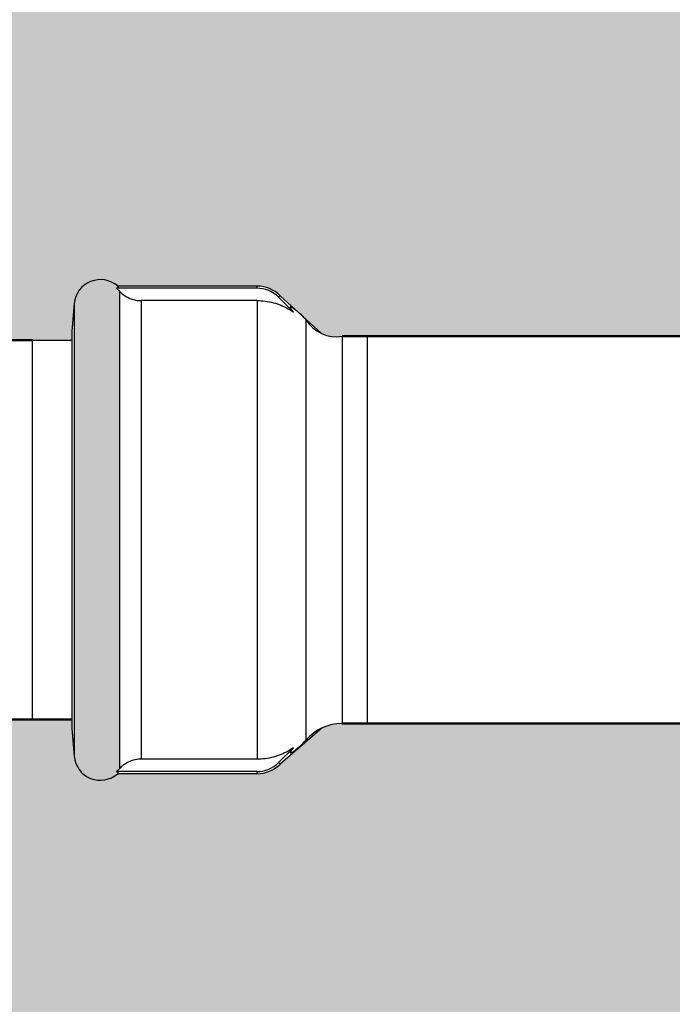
# Model space of a CAD drawing. Extents: x -118729 to -53705, y 33529 to 45095.
# Tile 56 of 83: x -60809 to -60730, y 35469 to 35589. Entities that reach past the tile are written whole.
import ezdxf

# ---------------------------------------------------------------- set-up
doc = ezdxf.new("R2010")
doc.units = 0
doc.header["$LTSCALE"] = 10
doc.header["$MEASUREMENT"] = 0
doc.linetypes.add('phl_thick', pattern=[0])
doc.layers.add('AM_0', color=7, linetype='CONTINUOUS', lineweight=50)
doc.layers.add('AM_8', color=1, linetype='CONTINUOUS', lineweight=25)
doc.layers.add('projection', color=7, linetype='CONTINUOUS')

msp = doc.modelspace()

# ---------------------------------------------------------------- hatches: boundary and pattern name
at = {"layer": 'AM_8'}
h = msp.add_hatch(dxfattribs=at)
h.set_pattern_fill('HEX', color=9, scale=1.600000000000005, angle=45, style=0)
h.set_pattern_definition([(45, (-46406.56915548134, 36684.14023366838), (-6.221703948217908, 6.221703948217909), [5.080000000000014, -10.16000000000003]), (165, (-46406.56915548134, 36684.14023366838), (-2.277301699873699, -8.499005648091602), [5.08, -10.16]), (104.9999999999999, (-46402.97705303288, 36687.73233611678), (-8.499005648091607, -2.277301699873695), [5.08, -10.16])])
edge = h.paths.add_edge_path(flags=16)
edge.add_line((-59825.65901947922, 35580.71476859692), (-59825.65901947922, 35580.56656859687))
edge.add_line((-59825.65901947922, 35580.56656859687), (-59824.23933547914, 35581.98625259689))
edge.add_line((-59824.23933547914, 35581.98625259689), (-59823.32782928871, 35581.07474846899))
edge.add_arc((-59774.45901947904, 35527.11476859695), 72.79999999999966, 92.8344637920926, 132.1655355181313, ccw=False)
edge.add_line((-59778.05901947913, 35599.82570312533), (-59778.05901947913, 35601.11476859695))
edge.add_line((-59778.05901947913, 35601.11476859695), (-59770.85901947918, 35601.11476859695))
edge.add_line((-59770.85901947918, 35601.11476859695), (-59770.85901947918, 35599.82570312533))
edge.add_arc((-59774.45901947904, 35527.11476859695), 72.79999999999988, 47.83446448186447, 87.1655362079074, ccw=False)
edge.add_line((-59725.59020966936, 35581.07474846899), (-59724.67870347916, 35581.98625259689))
edge.add_line((-59724.67870347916, 35581.98625259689), (-59719.58753547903, 35576.89508459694))
edge.add_line((-59719.58753547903, 35576.89508459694), (-59720.49903960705, 35575.98357840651))
edge.add_arc((-59774.45901947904, 35527.11476859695), 72.80000000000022, 2.8344637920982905, 42.16553551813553, ccw=False)
edge.add_line((-59701.74808495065, 35530.71476859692), (-59700.45901947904, 35530.71476859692))
edge.add_line((-59700.45901947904, 35530.71476859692), (-59700.45901947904, 35523.51476859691))
edge.add_line((-59700.45901947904, 35523.51476859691), (-59701.74808495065, 35523.51476859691))
edge.add_arc((-59774.45901947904, 35527.11476859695), 72.7999999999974, 317.8344644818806, 357.1655362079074, ccw=False)
edge.add_line((-59720.49903960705, 35478.24595878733), (-59719.58753547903, 35477.3344525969))
edge.add_line((-59719.58753547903, 35477.3344525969), (-59724.67870347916, 35472.24328459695))
edge.add_line((-59724.67870347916, 35472.24328459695), (-59725.59020966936, 35473.15478872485))
edge.add_arc((-59774.45901947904, 35527.11476859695), 72.79999999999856, 272.8344637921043, 312.1655355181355, ccw=False)
edge.add_line((-59770.85901947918, 35454.40383406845), (-59770.85901947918, 35453.11476859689))
edge.add_line((-59770.85901947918, 35453.11476859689), (-59778.05901947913, 35453.11476859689))
edge.add_line((-59778.05901947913, 35453.11476859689), (-59778.05901947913, 35454.40383406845))
edge.add_arc((-59774.45901947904, 35527.11476859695), 72.79999999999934, 227.8344644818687, 267.1655362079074, ccw=False)
edge.add_line((-59823.32782928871, 35473.15478872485), (-59824.23933547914, 35472.24328459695))
edge.add_line((-59824.23933547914, 35472.24328459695), (-59825.57318406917, 35473.57713318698))
edge.add_line((-59825.57318406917, 35473.57713318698), (-59825.65901947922, 35473.51476859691))
edge.add_line((-59825.65901947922, 35473.51476859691), (-59844.45901947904, 35473.51476859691))
edge.add_line((-59844.45901947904, 35473.51476859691), (-59844.45901947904, 35472.39476699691))
edge.add_line((-59844.45901947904, 35472.39476699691), (-59858.45901947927, 35472.39476699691))
edge.add_line((-59858.45901947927, 35472.39476699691), (-59858.45901947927, 35481.61712367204))
edge.add_line((-59858.45901947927, 35481.61712367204), (-59859.40622096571, 35481.58752219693))
edge.add_line((-59859.40622096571, 35481.58752219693), (-59860.30944656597, 35480.8561013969))
edge.add_line((-59860.30944656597, 35480.8561013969), (-59861.44370416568, 35480.82065579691))
edge.add_line((-59861.44370416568, 35480.82065579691), (-59861.44370416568, 35573.40888139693))
edge.add_line((-59861.44370416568, 35573.40888139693), (-59860.30944656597, 35573.37343579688))
edge.add_line((-59860.30944656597, 35573.37343579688), (-59859.40622096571, 35572.64201499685))
edge.add_line((-59859.40622096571, 35572.64201499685), (-59858.45901947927, 35572.61241352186))
edge.add_line((-59858.45901947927, 35572.61241352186), (-59858.45901947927, 35581.83477019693))
edge.add_line((-59858.45901947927, 35581.83477019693), (-59844.45901947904, 35581.83477019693))
edge.add_line((-59844.45901947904, 35581.83477019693), (-59844.45901947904, 35580.71476859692))
edge.add_line((-59844.45901947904, 35580.71476859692), (-59825.65901947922, 35580.71476859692))
edge = h.paths.add_edge_path(flags=16)
edge.add_line((-60455.40638900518, 35462.44064142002), (-60431.64092047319, 35462.44064142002))
edge.add_line((-60431.64092047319, 35462.44064142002), (-60425.6995533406, 35462.44064142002))
edge.add_line((-60425.6995533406, 35462.44064142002), (-60395.99271767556, 35462.44064142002))
edge.add_line((-60395.99271767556, 35462.44064142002), (-60390.05135054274, 35462.44064142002))
edge.add_line((-60390.05135054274, 35462.44064142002), (-60350.04062979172, 35462.44064142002))
edge.add_arc((-60338.15760940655, 35421.22233482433), 42.89702754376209, -103.58519168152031, 106.0819924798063, ccw=False)
edge.add_line((-60348.23373073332, 35379.52549140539), (-61022.16533288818, 35379.52549140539))
edge.add_line((-61022.16533288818, 35379.52549140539), (-61022.16533288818, 35375.35306732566))
edge.add_line((-61022.16533288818, 35375.35306732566), (-61031.56373336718, 35375.35306732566))
edge.add_line((-61031.56373336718, 35375.35306732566), (-61031.56373336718, 35466.61306549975))
edge.add_line((-61031.56373336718, 35466.61306549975), (-61022.16533288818, 35466.61306549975))
edge.add_line((-61022.16533288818, 35466.61306549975), (-61022.16533288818, 35462.44064142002))
edge.add_line((-61022.16533288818, 35462.44064142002), (-61001.88206312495, 35462.44064142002))
edge.add_line((-61001.88206312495, 35462.44064142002), (-60966.36396244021, 35462.44064142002))
edge.add_line((-60966.36396244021, 35462.44064142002), (-60930.71575964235, 35462.44064142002))
edge.add_line((-60930.71575964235, 35462.44064142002), (-60924.77439250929, 35462.44064142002))
edge.add_line((-60924.77439250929, 35462.44064142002), (-60895.06755684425, 35462.44064142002))
edge.add_line((-60895.06755684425, 35462.44064142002), (-60889.12618971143, 35462.44064142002))
edge.add_line((-60889.12618971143, 35462.44064142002), (-60823.77115124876, 35462.44064142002))
edge.add_line((-60823.77115124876, 35462.44064142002), (-60817.82978411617, 35462.44064142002))
edge.add_line((-60817.82978411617, 35462.44064142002), (-60788.12294845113, 35462.44064142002))
edge.add_line((-60788.12294845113, 35462.44064142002), (-60782.18158131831, 35462.44064142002))
edge.add_line((-60782.18158131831, 35462.44064142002), (-60740.59201138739, 35462.44064142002))
edge.add_line((-60740.59201138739, 35462.44064142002), (-60710.88517572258, 35462.44064142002))
edge.add_line((-60710.88517572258, 35462.44064142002), (-60645.53013726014, 35462.44064142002))
edge.add_line((-60645.53013726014, 35462.44064142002), (-60639.58877012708, 35462.44064142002))
edge.add_line((-60639.58877012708, 35462.44064142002), (-60574.23373166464, 35462.44064142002))
edge.add_line((-60574.23373166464, 35462.44064142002), (-60568.29236453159, 35462.44064142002))
edge.add_line((-60568.29236453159, 35462.44064142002), (-60538.58552886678, 35462.44064142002))
edge.add_line((-60538.58552886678, 35462.44064142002), (-60532.64416173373, 35462.44064142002))
edge.add_line((-60532.64416173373, 35462.44064142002), (-60467.28912327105, 35462.44064142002))
edge.add_line((-60467.28912327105, 35462.44064142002), (-60461.34775613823, 35462.44064142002))
edge.add_line((-60461.34775613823, 35462.44064142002), (-60458.48897031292, 35462.44064142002))
edge.add_line((-60458.48897031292, 35462.44064142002), (-60455.40638900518, 35462.44064142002))
edge = h.paths.add_edge_path(flags=16)
edge.add_line((-60640.50384603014, 35580.71476859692), (-60640.50384603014, 35580.61916299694))
edge.add_line((-60640.50384603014, 35580.61916299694), (-60632.5118476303, 35580.61916299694))
edge.add_line((-60632.5118476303, 35580.61916299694), (-60632.04246283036, 35580.14893019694))
edge.add_line((-60632.04246283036, 35580.14893019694), (-60631.57725323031, 35579.68286539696))
edge.add_line((-60631.57725323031, 35579.68286539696), (-60631.11615643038, 35579.22090859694))
edge.add_line((-60631.11615643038, 35579.22090859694), (-60630.65911963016, 35578.76300459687))
edge.add_line((-60630.65911963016, 35578.76300459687), (-60630.2060916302, 35578.30909819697))
edge.add_line((-60630.2060916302, 35578.30909819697), (-60629.75701963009, 35577.85914139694))
edge.add_line((-60629.75701963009, 35577.85914139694), (-60629.31184763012, 35577.41307819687))
edge.add_line((-60629.31184763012, 35577.41307819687), (-60582.22324923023, 35577.41307819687))
edge.add_line((-60582.22324923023, 35577.41307819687), (-60580.77630043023, 35576.3978157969))
edge.add_line((-60580.77630043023, 35576.3978157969), (-60579.3592964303, 35575.40348939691))
edge.add_line((-60579.3592964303, 35575.40348939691), (-60577.97132043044, 35574.42944779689))
edge.add_line((-60577.97132043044, 35574.42944779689), (-60576.61151803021, 35573.47508059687))
edge.add_line((-60576.61151803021, 35573.47508059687), (-60575.27902283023, 35572.53979019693))
edge.add_line((-60575.27902283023, 35572.53979019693), (-60573.97302923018, 35571.62300859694))
edge.add_line((-60573.97302923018, 35571.62300859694), (-60572.69275563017, 35570.72418939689))
edge.add_line((-60572.69275563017, 35570.72418939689), (-60572.5118476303, 35570.71476859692))
edge.add_line((-60572.5118476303, 35570.71476859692), (-60555.71184763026, 35568.96476859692))
edge.add_arc((-60555.71184763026, 35566.5647685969), 2.4, 0, 90, ccw=False)
edge.add_line((-60553.31184763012, 35566.5647685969), (-60553.31184763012, 35557.11476859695))
edge.add_line((-60553.31184763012, 35557.11476859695), (-60093.00622096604, 35557.11476859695))
edge.add_line((-60093.00622096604, 35557.11476859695), (-60093.00622096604, 35566.5647685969))
edge.add_arc((-60090.60622096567, 35566.5647685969), 2.4, 90, 180, ccw=False)
edge.add_line((-60090.60622096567, 35568.96476859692), (-60073.80622096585, 35570.71476859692))
edge.add_line((-60073.80622096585, 35570.71476859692), (-60073.62531296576, 35570.72418939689))
edge.add_line((-60073.62531296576, 35570.72418939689), (-60072.34503936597, 35571.62300859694))
edge.add_line((-60072.34503936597, 35571.62300859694), (-60071.03904576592, 35572.53979019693))
edge.add_line((-60071.03904576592, 35572.53979019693), (-60069.70655056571, 35573.47508059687))
edge.add_line((-60069.70655056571, 35573.47508059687), (-60068.34674816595, 35574.42944779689))
edge.add_line((-60068.34674816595, 35574.42944779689), (-60066.95877216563, 35575.40348939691))
edge.add_line((-60066.95877216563, 35575.40348939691), (-60065.54176816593, 35576.3978157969))
edge.add_line((-60065.54176816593, 35576.3978157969), (-60064.09481936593, 35577.41307819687))
edge.add_line((-60064.09481936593, 35577.41307819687), (-60017.00622096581, 35577.41307819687))
edge.add_line((-60017.00622096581, 35577.41307819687), (-60016.56104896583, 35577.85914139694))
edge.add_line((-60016.56104896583, 35577.85914139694), (-60016.11197696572, 35578.30909819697))
edge.add_line((-60016.11197696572, 35578.30909819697), (-60015.65894896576, 35578.76300459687))
edge.add_line((-60015.65894896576, 35578.76300459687), (-60015.20191216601, 35579.22090859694))
edge.add_line((-60015.20191216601, 35579.22090859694), (-60014.74081536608, 35579.68286539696))
edge.add_line((-60014.74081536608, 35579.68286539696), (-60014.2756057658, 35580.14893019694))
edge.add_line((-60014.2756057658, 35580.14893019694), (-60013.80622096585, 35580.61916299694))
edge.add_line((-60013.80622096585, 35580.61916299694), (-60005.81422256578, 35580.61916299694))
edge.add_line((-60005.81422256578, 35580.61916299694), (-60005.81422256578, 35580.71476859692))
edge.add_line((-60005.81422256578, 35580.71476859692), (-60005.80622096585, 35580.71476859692))
edge.add_line((-60005.80622096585, 35580.71476859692), (-60005.80622096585, 35575.11476859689))
edge.add_line((-60005.80622096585, 35575.11476859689), (-60002.6062209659, 35575.11476859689))
edge.add_line((-60002.6062209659, 35575.11476859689), (-60000.78416576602, 35568.31476859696))
edge.add_line((-60000.78416576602, 35568.31476859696), (-59953.80622096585, 35568.31476859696))
edge.add_arc((-59953.80622096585, 35527.11476859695), 41.20000000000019, 34.20364142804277, 90, ccw=False)
edge.add_line((-59919.7319731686, 35550.27476939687), (-59869.80622096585, 35550.27476939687))
edge.add_line((-59869.80622096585, 35550.27476939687), (-59869.80622096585, 35574.55476779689))
edge.add_line((-59869.80622096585, 35574.55476779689), (-59867.9020433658, 35581.66125259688))
edge.add_line((-59867.9020433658, 35581.66125259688), (-59862.6062209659, 35581.87476619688))
edge.add_line((-59862.6062209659, 35581.87476619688), (-59862.6062209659, 35569.39808139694))
edge.add_line((-59862.6062209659, 35569.39808139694), (-59862.6059017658, 35569.04881099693))
edge.add_line((-59862.6059017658, 35569.04881099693), (-59862.60529136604, 35568.70542699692))
edge.add_line((-59862.60529136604, 35568.70542699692), (-59862.60479296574, 35568.36942539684))
edge.add_line((-59862.60479296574, 35568.36942539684), (-59862.60479296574, 35568.03989659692))
edge.add_line((-59862.60479296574, 35568.03989659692), (-59862.60529136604, 35567.7039253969))
edge.add_line((-59862.60529136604, 35567.7039253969), (-59862.6059017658, 35567.3605813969))
edge.add_line((-59862.6059017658, 35567.3605813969), (-59862.6062209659, 35567.01132939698))
edge.add_line((-59862.6062209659, 35567.01132939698), (-59862.6062209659, 35529.36899739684))
edge.add_line((-59862.6062209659, 35529.36899739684), (-59862.60598416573, 35528.70971019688))
edge.add_line((-59862.60598416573, 35528.70971019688), (-59862.60549616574, 35528.06134299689))
edge.add_line((-59862.60549616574, 35528.06134299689), (-59862.60509056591, 35527.42641099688))
edge.add_line((-59862.60509056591, 35527.42641099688), (-59862.60509056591, 35526.80312619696))
edge.add_line((-59862.60509056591, 35526.80312619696), (-59862.60549616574, 35526.16819419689))
edge.add_line((-59862.60549616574, 35526.16819419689), (-59862.60598416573, 35525.51982699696))
edge.add_line((-59862.60598416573, 35525.51982699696), (-59862.6062209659, 35524.86053979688))
edge.add_line((-59862.6062209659, 35524.86053979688), (-59862.6062209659, 35472.35477099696))
edge.add_line((-59862.6062209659, 35472.35477099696), (-59867.9020433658, 35472.5682845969))
edge.add_line((-59867.9020433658, 35472.5682845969), (-59869.80622096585, 35479.67476939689))
edge.add_line((-59869.80622096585, 35479.67476939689), (-59869.80622096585, 35503.95476779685))
edge.add_line((-59869.80622096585, 35503.95476779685), (-59919.7319731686, 35503.95476779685))
edge.add_arc((-59953.80622096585, 35527.11476859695), 41.20000000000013, 270.00000000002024, 325.7963585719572, ccw=False)
edge.add_line((-59953.80622096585, 35485.91476859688), (-60000.78416576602, 35485.91476859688))
edge.add_line((-60000.78416576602, 35485.91476859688), (-60002.6062209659, 35479.11476859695))
edge.add_line((-60002.6062209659, 35479.11476859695), (-60005.80622096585, 35479.11476859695))
edge.add_line((-60005.80622096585, 35479.11476859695), (-60005.80622096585, 35473.51476859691))
edge.add_line((-60005.80622096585, 35473.51476859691), (-60005.81422256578, 35473.51476859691))
edge.add_line((-60005.81422256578, 35473.51476859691), (-60005.81422256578, 35473.6103741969))
edge.add_line((-60005.81422256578, 35473.6103741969), (-60013.80622096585, 35473.6103741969))
edge.add_line((-60013.80622096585, 35473.6103741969), (-60014.2756057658, 35474.0806069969))
edge.add_line((-60014.2756057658, 35474.0806069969), (-60014.74081536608, 35474.54667179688))
edge.add_line((-60014.74081536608, 35474.54667179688), (-60015.20191216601, 35475.0086285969))
edge.add_line((-60015.20191216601, 35475.0086285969), (-60015.65894896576, 35475.46653259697))
edge.add_line((-60015.65894896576, 35475.46653259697), (-60016.11197696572, 35475.92043899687))
edge.add_line((-60016.11197696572, 35475.92043899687), (-60016.56104896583, 35476.3703957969))
edge.add_line((-60016.56104896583, 35476.3703957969), (-60017.00622096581, 35476.81645899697))
edge.add_line((-60017.00622096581, 35476.81645899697), (-60064.09481936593, 35476.81645899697))
edge.add_line((-60064.09481936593, 35476.81645899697), (-60065.54176816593, 35477.83172139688))
edge.add_line((-60065.54176816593, 35477.83172139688), (-60066.95877216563, 35478.82604779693))
edge.add_line((-60066.95877216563, 35478.82604779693), (-60068.34674816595, 35479.80008939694))
edge.add_line((-60068.34674816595, 35479.80008939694), (-60069.70655056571, 35480.75445659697))
edge.add_line((-60069.70655056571, 35480.75445659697), (-60071.03904576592, 35481.68974699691))
edge.add_line((-60071.03904576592, 35481.68974699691), (-60072.34503936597, 35482.60652859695))
edge.add_line((-60072.34503936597, 35482.60652859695), (-60073.62531296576, 35483.50534779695))
edge.add_line((-60073.62531296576, 35483.50534779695), (-60073.80622096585, 35483.51476859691))
edge.add_line((-60073.80622096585, 35483.51476859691), (-60090.60622096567, 35485.26476859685))
edge.add_arc((-60090.60622096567, 35487.66476859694), 2.4, 180, 270, ccw=False)
edge.add_line((-60093.00622096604, 35487.66476859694), (-60093.00622096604, 35497.11476859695))
edge.add_line((-60093.00622096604, 35497.11476859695), (-60553.31184763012, 35497.11476859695))
edge.add_line((-60553.31184763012, 35497.11476859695), (-60553.31184763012, 35487.66476859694))
edge.add_arc((-60555.71184763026, 35487.66476859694), 2.4, 270, 360, ccw=False)
edge.add_line((-60555.71184763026, 35485.26476859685), (-60572.5118476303, 35483.51476859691))
edge.add_line((-60572.5118476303, 35483.51476859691), (-60572.69275563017, 35483.50534779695))
edge.add_line((-60572.69275563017, 35483.50534779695), (-60573.97302923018, 35482.60652859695))
edge.add_line((-60573.97302923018, 35482.60652859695), (-60575.27902283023, 35481.68974699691))
edge.add_line((-60575.27902283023, 35481.68974699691), (-60576.61151803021, 35480.75445659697))
edge.add_line((-60576.61151803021, 35480.75445659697), (-60577.97132043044, 35479.80008939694))
edge.add_line((-60577.97132043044, 35479.80008939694), (-60579.3592964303, 35478.82604779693))
edge.add_line((-60579.3592964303, 35478.82604779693), (-60580.77630043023, 35477.83172139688))
edge.add_line((-60580.77630043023, 35477.83172139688), (-60582.22324923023, 35476.81645899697))
edge.add_line((-60582.22324923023, 35476.81645899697), (-60629.31184763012, 35476.81645899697))
edge.add_line((-60629.31184763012, 35476.81645899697), (-60629.75701963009, 35476.3703957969))
edge.add_line((-60629.75701963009, 35476.3703957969), (-60630.2060916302, 35475.92043899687))
edge.add_line((-60630.2060916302, 35475.92043899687), (-60630.65911963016, 35475.46653259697))
edge.add_line((-60630.65911963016, 35475.46653259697), (-60631.11615643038, 35475.0086285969))
edge.add_line((-60631.11615643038, 35475.0086285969), (-60631.57725323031, 35474.54667179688))
edge.add_line((-60631.57725323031, 35474.54667179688), (-60632.04246283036, 35474.0806069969))
edge.add_line((-60632.04246283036, 35474.0806069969), (-60632.5118476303, 35473.6103741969))
edge.add_line((-60632.5118476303, 35473.6103741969), (-60640.50384603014, 35473.6103741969))
edge.add_line((-60640.50384603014, 35473.6103741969), (-60640.50384603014, 35473.51476859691))
edge.add_line((-60640.50384603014, 35473.51476859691), (-60640.51184763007, 35473.51476859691))
edge.add_line((-60640.51184763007, 35473.51476859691), (-60640.51184763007, 35479.11476859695))
edge.add_line((-60640.51184763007, 35479.11476859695), (-60643.71184763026, 35479.11476859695))
edge.add_line((-60643.71184763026, 35479.11476859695), (-60645.53390283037, 35485.91476859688))
edge.add_line((-60645.53390283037, 35485.91476859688), (-60692.5118476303, 35485.91476859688))
edge.add_arc((-60692.5118476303, 35527.11476859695), 41.19999999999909, 215.0146870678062, 270, ccw=False)
edge.add_line((-60726.25485314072, 35503.47476903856), (-60769.88919012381, 35503.47476859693))
edge.add_arc((-60769.88919012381, 35497.63476859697), 5.840000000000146, 90, 114.6519509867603)
edge.add_line((-60772.32508355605, 35502.94250099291), (-60777.46076212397, 35498.5263405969))
edge.add_line((-60777.46076212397, 35498.5263405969), (-60777.46076299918, 35498.52634147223))
edge.add_arc((-60780.28919012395, 35501.35476859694), 3.999999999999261, 269.9999656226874, 314.9999999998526, ccw=False)
edge.add_line((-60780.28919252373, 35497.35476859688), (-60780.28919252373, 35497.35476779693))
edge.add_line((-60780.28919252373, 35497.35476779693), (-60797.29142612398, 35497.35476779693))
edge.add_line((-60797.29142612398, 35497.35476779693), (-60797.2691245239, 35497.37789419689))
edge.add_line((-60797.2691245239, 35497.37789419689), (-60797.25458532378, 35497.40066619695))
edge.add_line((-60797.25458532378, 35497.40066619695), (-60797.2472493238, 35497.42296859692))
edge.add_line((-60797.2472493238, 35497.42296859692), (-60797.246541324, 35497.44478299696))
edge.add_line((-60797.246541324, 35497.44478299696), (-60797.25232772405, 35497.46696619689))
edge.add_line((-60797.25232772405, 35497.46696619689), (-60797.26518132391, 35497.48964619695))
edge.add_line((-60797.26518132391, 35497.48964619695), (-60797.28568932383, 35497.51270539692))
edge.add_line((-60797.28568932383, 35497.51270539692), (-60797.31449812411, 35497.53602139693))
edge.add_line((-60797.31449812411, 35497.53602139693), (-60797.35218052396, 35497.55947659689))
edge.add_line((-60797.35218052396, 35497.55947659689), (-60797.39938532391, 35497.58295099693))
edge.add_line((-60797.39938532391, 35497.58295099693), (-60797.45681972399, 35497.60632779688))
edge.add_line((-60797.45681972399, 35497.60632779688), (-60797.39584532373, 35497.65507659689))
edge.add_line((-60797.39584532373, 35497.65507659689), (-60797.33662932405, 35497.70482619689))
edge.add_line((-60797.33662932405, 35497.70482619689), (-60797.27931732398, 35497.75534459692))
edge.add_line((-60797.27931732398, 35497.75534459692), (-60797.22404372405, 35497.80641579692))
edge.add_line((-60797.22404372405, 35497.80641579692), (-60797.17093092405, 35497.85781019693))
edge.add_line((-60797.17093092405, 35497.85781019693), (-60797.11967332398, 35497.9097573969))
edge.add_line((-60797.11967332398, 35497.9097573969), (-60797.06875812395, 35497.9637797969))
edge.add_line((-60797.06875812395, 35497.9637797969), (-60797.06875812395, 35556.26575739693))
edge.add_line((-60797.06875812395, 35556.26575739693), (-60797.11967332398, 35556.31977979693))
edge.add_line((-60797.11967332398, 35556.31977979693), (-60797.17093092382, 35556.37172699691))
edge.add_line((-60797.17093092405, 35556.37172699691), (-60797.22404372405, 35556.42312139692))
edge.add_line((-60797.22404372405, 35556.42312139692), (-60797.27931732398, 35556.47419259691))
edge.add_line((-60797.27931732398, 35556.47419259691), (-60797.33662932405, 35556.52471099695))
edge.add_line((-60797.33662932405, 35556.52471099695), (-60797.39584532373, 35556.57446059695))
edge.add_line((-60797.39584532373, 35556.57446059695), (-60797.45681972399, 35556.6232093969))
edge.add_line((-60797.45681972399, 35556.6232093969), (-60797.37121172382, 35556.65999579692))
edge.add_line((-60797.37121172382, 35556.65999579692), (-60797.30984692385, 35556.69685819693))
edge.add_line((-60797.30984692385, 35556.69685819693), (-60797.27023492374, 35556.73333579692))
edge.add_line((-60797.27023492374, 35556.73333579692), (-60797.2499837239, 35556.76896459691))
edge.add_line((-60797.2499837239, 35556.76896459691), (-60797.24674852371, 35556.80342859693))
edge.add_line((-60797.24674852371, 35556.80342859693), (-60797.2599077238, 35556.83858139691))
edge.add_line((-60797.2599077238, 35556.83858139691), (-60797.29142612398, 35556.87476939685))
edge.add_line((-60797.29142612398, 35556.87476939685), (-60780.28919252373, 35556.87476939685))
edge.add_line((-60780.28919252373, 35556.87476939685), (-60780.28919252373, 35556.87476859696))
edge.add_arc((-60780.28919012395, 35552.87476859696), 3.99999999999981, 44.999999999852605, 90.0000343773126, ccw=False)
edge.add_line((-60777.46076299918, 35555.70319572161), (-60777.46076212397, 35555.70319659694))
edge.add_line((-60777.46076212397, 35555.70319659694), (-60775.44659743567, 35553.86236962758))
edge.add_arc((-60780.26107492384, 35547.67476859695), 7.840000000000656, 43.03502016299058, 52.1140621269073, ccw=False)
edge.add_line((-60774.53053107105, 35553.02513934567), (-60772.41481901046, 35551.0915041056))
edge.add_arc((-60770.60327266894, 35555.03880394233), 4.343141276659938, 245.3480457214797, 279.4633509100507)
edge.add_line((-60769.88918772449, 35550.75476859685), (-60726.25485283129, 35550.75476859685))
edge.add_arc((-60692.5118476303, 35527.11476859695), 41.19999999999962, 89.99999999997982, 144.9853121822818, ccw=False)
edge.add_line((-60692.5118476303, 35568.31476859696), (-60645.53390283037, 35568.31476859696))
edge.add_line((-60645.53390283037, 35568.31476859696), (-60643.71184763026, 35575.11476859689))
edge.add_line((-60643.71184763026, 35575.11476859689), (-60640.51184763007, 35575.11476859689))
edge.add_line((-60640.51184763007, 35575.11476859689), (-60640.51184763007, 35580.71476859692))
edge.add_line((-60640.51184763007, 35580.71476859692), (-60640.50384603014, 35580.71476859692))
edge = h.paths.add_edge_path()
edge.add_arc((-60753.08494265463, 35953.94102134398), 268.3364670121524, 201.7314666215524, 216.1050728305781)
edge.add_arc((-60925.72155674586, 35814.62507965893), 48.00000000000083, 203.0661873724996, 249.9330365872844)
edge.add_arc((-60942.05398108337, 35769.91476859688), 0.3999999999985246, 249.9330365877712, 270)
edge.add_line((-60942.05398108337, 35769.51476859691), (-60941.84997184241, 35769.51476859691))
edge.add_line((-60941.84997184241, 35769.51476859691), (-60941.71034195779, 35753.51476859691))
edge.add_line((-60941.71034195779, 35753.51476859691), (-60941.04997184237, 35753.51476859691))
edge.add_line((-60941.04997184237, 35753.51476859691), (-60941.04997184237, 35749.51476859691))
edge.add_line((-60941.04997184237, 35749.51476859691), (-60940.24997184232, 35748.71476859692))
edge.add_line((-60940.24997184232, 35748.71476859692), (-60937.1535408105, 35748.71476859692))
edge.add_line((-60937.1535408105, 35748.71476859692), (-60936.05089903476, 35622.36453595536))
edge.add_arc((-60934.45095995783, 35622.3784984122), 1.599999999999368, 180.4999999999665, 225.0000000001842)
edge.add_line((-60935.58233080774, 35621.2471275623), (-60932.31860099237, 35617.98339774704))
edge.add_arc((-60933.44997184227, 35616.85202689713), 1.600000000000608, -5.210836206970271e-10, 44.999999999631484, ccw=False)
edge.add_line((-60931.84997184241, 35616.85202689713), (-60931.84997184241, 35492.3147685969))
edge.add_arc((-60925.44997184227, 35492.3147685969), 6.400000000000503, 180, 270)
edge.add_line((-60925.44997184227, 35485.91476859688), (-60846.24997184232, 35485.91476859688))
edge.add_arc((-60846.24997184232, 35492.3147685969), 6.39999999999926, 270, 360)
edge.add_line((-60839.84997184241, 35492.3147685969), (-60839.84997184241, 35503.95476779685))
edge.add_line((-60839.84997184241, 35503.95476779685), (-60802.89264692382, 35503.95476779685))
edge.add_line((-60802.89264692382, 35503.95476779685), (-60802.89264692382, 35502.8683085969))
edge.add_line((-60802.89264692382, 35502.8683085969), (-60802.59584532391, 35499.47587099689))
edge.add_line((-60802.59584532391, 35499.47587099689), (-60802.59584532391, 35554.75366619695))
edge.add_line((-60802.59584532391, 35554.75366619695), (-60802.89264692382, 35551.36122859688))
edge.add_line((-60802.89264692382, 35551.36122859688), (-60802.89264692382, 35550.27476939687))
edge.add_line((-60802.89264692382, 35550.27476939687), (-60839.84997184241, 35550.27476939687))
edge.add_line((-60839.84997184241, 35550.27476939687), (-60839.84997184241, 35616.85202689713))
edge.add_arc((-60838.24997184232, 35616.85202689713), 1.600000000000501, 134.9999999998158, 180, ccw=False)
edge.add_line((-60839.38134269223, 35617.98339774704), (-60836.11761287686, 35621.2471275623))
edge.add_arc((-60837.24898372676, 35622.3784984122), 1.600000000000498, 315.0000000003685, 359.5000000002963)
edge.add_line((-60835.64904465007, 35622.36453595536), (-60834.54640287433, 35748.71476859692))
edge.add_line((-60834.54640287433, 35748.71476859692), (-60831.44997184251, 35748.71476859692))
edge.add_line((-60831.44997184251, 35748.71476859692), (-60830.64997184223, 35749.51476859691))
edge.add_line((-60830.64997184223, 35749.51476859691), (-60830.64997184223, 35753.51476859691))
edge.add_line((-60830.64997184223, 35753.51476859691), (-60829.9896017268, 35753.51476859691))
edge.add_line((-60829.9896017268, 35753.51476859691), (-60829.84997184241, 35769.51476859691))
edge.add_line((-60829.84997184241, 35769.51476859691), (-60829.64596260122, 35769.51476859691))
edge.add_arc((-60829.64596260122, 35769.91476859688), 0.4000000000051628, 270, 290.0669634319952)
edge.add_arc((-60845.97838693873, 35814.62507965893), 47.99999999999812, 290.0669634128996, 336.9338126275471)
edge.add_arc((-61018.61500103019, 35953.94102134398), 268.3364670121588, 323.8949271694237, 338.2685333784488)
edge.add_line((-60769.3493763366, 35854.58757210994), (-59609.64856172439, 35854.58757210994))
edge.add_line((-59609.64856172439, 35854.58757210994), (-59606.17789842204, 35834.98363005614))
edge.add_line((-59606.17789842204, 35834.98363005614), (-59600.19445970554, 35804.17620838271))
edge.add_line((-59600.19445970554, 35804.17620838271), (-59594.8218914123, 35777.91284600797))
edge.add_line((-59594.8218914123, 35777.91284600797), (-59590.12096078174, 35754.64049998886))
edge.add_line((-59590.12096078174, 35754.64049998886), (-59586.15243505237, 35732.80612738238))
edge.add_line((-59586.15243505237, 35732.80612738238), (-59582.9530943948, 35711.15148495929))
edge.add_line((-59582.9530943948, 35711.15148495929), (-59580.46377071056, 35689.59752834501))
edge.add_line((-59580.46377071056, 35689.59752834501), (-59578.60130883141, 35668.3600128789))
edge.add_line((-59578.60130883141, 35668.3600128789), (-59577.28255359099, 35647.65469390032))
edge.add_line((-59577.28255359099, 35647.65469390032), (-59576.42434982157, 35627.69732674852))
edge.add_line((-59576.42434982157, 35627.69732674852), (-59575.94354235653, 35608.70366676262))
edge.add_line((-59575.94354235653, 35608.70366676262), (-59575.75697602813, 35590.88946928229))
edge.add_line((-59575.75697602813, 35590.88946928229), (-59575.78149566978, 35574.47048964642))
edge.add_line((-59575.78149566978, 35574.47048964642), (-59575.95260273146, 35559.5982893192))
edge.add_line((-59575.95260273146, 35559.5982893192), (-59576.28042513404, 35546.16765426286))
edge.add_line((-59576.28042513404, 35546.16765426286), (-59576.79374741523, 35534.00917656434))
edge.add_line((-59576.79374741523, 35534.00917656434), (-59577.52135411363, 35522.95344831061))
edge.add_line((-59577.52135411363, 35522.95344831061), (-59578.49202976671, 35512.83106158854))
edge.add_line((-59578.49202976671, 35512.83106158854), (-59579.73455891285, 35503.47260848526))
edge.add_line((-59579.73455891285, 35503.47260848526), (-59581.27772609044, 35494.70868108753))
edge.add_line((-59581.27772609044, 35494.70868108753), (-59583.1503158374, 35486.36987148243))
edge.add_line((-59583.1503158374, 35486.36987148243), (-59585.36778652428, 35478.32299735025))
edge.add_line((-59585.36778652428, 35478.32299735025), (-59587.89229185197, 35470.57977874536))
edge.add_line((-59587.89229185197, 35470.57977874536), (-59590.67265935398, 35463.18816131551))
edge.add_line((-59590.67265935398, 35463.18816131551), (-59593.65771656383, 35456.19609070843))
edge.add_line((-59593.65771656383, 35456.19609070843), (-59596.79629101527, 35449.65151257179))
edge.add_line((-59596.79629101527, 35449.65151257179), (-59600.03721024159, 35443.60237255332))
edge.add_line((-59600.03721024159, 35443.60237255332), (-59603.32930177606, 35438.09661630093))
edge.add_line((-59603.32930177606, 35438.09661630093), (-59606.62139315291, 35433.1821894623))
edge.add_line((-59606.62139315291, 35433.1821894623), (-59609.96145843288, 35428.88839215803))
edge.add_line((-59609.96145843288, 35428.88839215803), (-59613.79405778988, 35425.16994239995))
edge.add_line((-59613.79405778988, 35425.16994239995), (-59618.66289792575, 35421.9629126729))
edge.add_line((-59618.66289792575, 35421.9629126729), (-59625.11168554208, 35419.20337546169))
edge.add_line((-59625.11168554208, 35419.20337546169), (-59633.68412734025, 35416.82740325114))
edge.add_line((-59633.68412734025, 35416.82740325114), (-59644.92393002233, 35414.77106852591))
edge.add_line((-59644.92393002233, 35414.77106852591), (-59659.37480028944, 35412.97044377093))
edge.add_line((-59659.37480028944, 35412.97044377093), (-59677.5804448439, 35411.36160147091))
edge.add_line((-59677.5804448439, 35411.36160147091), (-59699.89533913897, 35409.88434322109))
edge.add_line((-59699.89533913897, 35409.88434322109), (-59725.9170336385, 35408.49338705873))
edge.add_line((-59725.9170336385, 35408.49338705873), (-59755.05384755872, 35407.14718013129))
edge.add_line((-59755.05384755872, 35407.14718013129), (-59786.714100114, 35405.80416958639))
edge.add_line((-59786.714100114, 35405.80416958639), (-59820.30611052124, 35404.42280257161))
edge.add_line((-59820.30611052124, 35404.42280257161), (-59855.23819799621, 35402.96152623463))
edge.add_line((-59855.23819799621, 35402.96152623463), (-59890.91868175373, 35401.37878772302))
edge.add_line((-59890.91868175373, 35401.37878772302), (-59926.75588101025, 35399.6330341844))
edge.add_line((-59926.75588101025, 35399.6330341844), (-59962.22304306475, 35397.6824326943))
edge.add_line((-59962.22304306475, 35397.6824326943), (-59997.05312755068, 35395.48403004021))
edge.add_line((-59997.05312755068, 35395.48403004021), (-60031.04402218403, 35392.99459293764))
edge.add_line((-60031.04402218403, 35392.99459293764), (-60063.99361468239, 35390.17088810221))
edge.add_line((-60063.99361468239, 35390.17088810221), (-60095.69979276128, 35386.96968224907))
edge.add_line((-60095.69979276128, 35386.96968224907), (-60125.96044413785, 35383.34774209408))
edge.add_line((-60125.96044413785, 35383.34774209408), (-60154.57345652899, 35379.26183435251))
edge.add_line((-60154.57345652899, 35379.26183435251), (-60181.33671765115, 35374.66872573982))
edge.add_line((-60181.33671765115, 35374.66872573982), (-60206.15513835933, 35369.56519246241))
edge.add_line((-60206.15513835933, 35369.56519246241), (-60229.36172206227, 35364.10804869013))
edge.add_line((-60229.36172206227, 35364.10804869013), (-60251.39649530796, 35358.49411808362))
edge.add_line((-60251.39649530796, 35358.49411808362), (-60272.69948464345, 35352.92022430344))
edge.add_line((-60272.69948464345, 35352.92022430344), (-60293.71071661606, 35347.5831910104))
edge.add_line((-60293.71071661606, 35347.5831910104), (-60314.87021777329, 35342.67984186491))
edge.add_line((-60314.87021777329, 35342.67984186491), (-60336.61801466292, 35338.40700052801))
edge.add_line((-60336.61801466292, 35338.40700052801), (-60359.39413383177, 35334.96149065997))
edge.add_line((-60359.39413383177, 35334.96149065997), (-60383.56601967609, 35332.48358443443))
edge.add_line((-60383.56601967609, 35332.48358443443), (-60409.21078798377, 35330.88734807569))
edge.add_line((-60409.21078798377, 35330.88734807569), (-60436.33297239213, 35330.03029632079))
edge.add_line((-60436.33297239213, 35330.03029632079), (-60464.93710653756, 35329.76994390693))
edge.add_line((-60464.93710653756, 35329.76994390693), (-60495.0277240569, 35329.96380557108))
edge.add_line((-60495.0277240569, 35329.96380557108), (-60526.60935858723, 35330.4693960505))
edge.add_line((-60526.60935858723, 35330.4693960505), (-60559.68654376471, 35331.14423008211))
edge.add_line((-60559.68654376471, 35331.14423008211), (-60594.26381322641, 35331.84582240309))
edge.add_line((-60594.26381322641, 35331.84582240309), (-60630.26082725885, 35332.45891172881))
edge.add_line((-60630.26082725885, 35332.45891172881), (-60667.25775274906, 35332.97713268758))
edge.add_line((-60667.25775274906, 35332.97713268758), (-60704.7498832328, 35333.42134388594))
edge.add_line((-60704.7498832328, 35333.42134388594), (-60742.23251224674, 35333.8124039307))
edge.add_line((-60742.23251224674, 35333.8124039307), (-60779.20093332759, 35334.17117142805))
edge.add_line((-60779.20093332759, 35334.17117142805), (-60815.15044001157, 35334.51850498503))
edge.add_line((-60815.15044001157, 35334.51850498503), (-60849.57632583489, 35334.87526320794))
edge.add_line((-60849.57632583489, 35334.87526320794), (-60881.97388433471, 35335.26230470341))
edge.add_line((-60881.97388433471, 35335.26230470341), (-60911.92146070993, 35335.72083128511))
edge.add_line((-60911.92146070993, 35335.72083128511), (-60939.3296068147, 35336.3734175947))
edge.add_line((-60939.3296068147, 35336.3734175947), (-60964.19192616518, 35337.3629814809))
edge.add_line((-60964.19192616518, 35337.3629814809), (-60986.50202227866, 35338.83244079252))
edge.add_line((-60986.50202227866, 35338.83244079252), (-61006.25349867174, 35340.92471337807))
edge.add_line((-61006.25349867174, 35340.92471337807), (-61023.43995886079, 35343.78271708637))
edge.add_line((-61023.43995886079, 35343.78271708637), (-61038.05500636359, 35347.54936976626))
edge.add_line((-61038.05500636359, 35347.54936976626), (-61050.0922446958, 35352.3675892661))
edge.add_line((-61050.0922446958, 35352.3675892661), (-61059.60817676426, 35358.36652244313))
edge.add_line((-61059.60817676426, 35358.36652244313), (-61066.91090303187, 35365.62023218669))
edge.add_line((-61066.91090303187, 35365.62023218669), (-61072.37142335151, 35374.1890103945))
edge.add_line((-61072.37142335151, 35374.1890103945), (-61076.36073757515, 35384.13314896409))
edge.add_line((-61076.36073757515, 35384.13314896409), (-61079.24984555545, 35395.51293979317))
edge.add_line((-61079.24984555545, 35395.51293979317), (-61081.40974714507, 35408.38867477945))
edge.add_line((-61081.40974714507, 35408.38867477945), (-61083.2114421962, 35422.82064582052))
edge.add_line((-61083.2114421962, 35422.82064582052), (-61085.02593056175, 35438.86914481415))
edge.add_line((-61085.02593056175, 35438.86914481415), (-61087.12373295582, 35456.52881801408))
edge.add_line((-61087.12373295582, 35456.52881801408), (-61089.37345354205, 35475.53172909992))
edge.add_line((-61089.37345354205, 35475.53172909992), (-61091.5432173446, 35495.54429610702))
edge.add_line((-61091.5432173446, 35495.54429610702), (-61093.40114938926, 35516.23293707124))
edge.add_line((-61093.40114938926, 35516.23293707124), (-61094.71537470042, 35537.26407002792))
edge.add_line((-61094.71537470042, 35537.26407002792), (-61095.2540183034, 35558.30411301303))
edge.add_line((-61095.2540183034, 35558.30411301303), (-61094.78520522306, 35579.01948406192))
edge.add_line((-61094.78520522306, 35579.01948406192), (-61093.07706048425, 35599.0766012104))
edge.add_line((-61093.07706048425, 35599.0766012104), (-61090.04986822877, 35618.35718505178))
edge.add_line((-61090.04986822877, 35618.35718505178), (-61086.23254906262, 35637.60416641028))
edge.add_line((-61086.23254906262, 35637.60416641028), (-61082.30618270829, 35657.77577866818))
edge.add_line((-61082.30618270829, 35657.77577866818), (-61078.9518488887, 35679.83025520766))
edge.add_line((-61078.9518488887, 35679.83025520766), (-61076.85062732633, 35704.72582941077))
edge.add_line((-61076.85062732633, 35704.72582941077), (-61076.68359774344, 35733.42073465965))
edge.add_line((-61076.68359774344, 35733.42073465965), (-61079.13183986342, 35766.87320433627))
edge.add_line((-61079.13183986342, 35766.87320433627), (-61084.87643340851, 35806.04147182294))
edge.add_line((-61084.87643340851, 35806.04147182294), (-61088.71300875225, 35854.58757210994))
edge.add_line((-61088.71300875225, 35854.58757210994), (-61002.350567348, 35854.58757210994))
h.paths.add_polyline_path([(-60976.6402882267, 35831.47889715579), (-60976.60396452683, 35831.15084099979), (-60976.67853769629, 35831.86306269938)])
h.paths.add_polyline_path([(-60977.78109085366, 35844.60694554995), (-60977.74935649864, 35844.21185343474), (-60977.80598792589, 35844.93167329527)])
h.paths.add_polyline_path([(-60976.48399746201, 35830.06736287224), (-60976.44153956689, 35829.72770764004), (-60976.52529728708, 35830.44036071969)])
h.paths.add_polyline_path([(-60977.91311935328, 35846.35066791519), (-60977.88949788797, 35846.02087772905), (-60977.86059462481, 35845.64389800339)])
h.paths.add_polyline_path([(-60976.30860396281, 35828.6642476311), (-60976.25509158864, 35828.28128769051), (-60976.35169495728, 35829.00896754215)])
h.paths.add_polyline_path([(-60978.01179123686, 35847.75622356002), (-60977.98631419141, 35847.37257484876), (-60977.96350487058, 35847.05412338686)])
h.paths.add_polyline_path([(-60976.10460286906, 35827.20431900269), (-60976.04443827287, 35826.80574299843), (-60976.15235575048, 35827.5460612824)])

# ---------------------------------------------------------------- linework, layer by layer
at = {"layer": 'AM_0'}
for p, q in [((-60807.69264692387, 35550.27476939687), (-60839.84997184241, 35550.27476939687)), ((-60769.88918772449, 35550.75476859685), (-60690.849190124, 35550.75476859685)), ((-60807.69264692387, 35503.95476779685), (-60839.84997184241, 35503.95476779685)), ((-60807.69264692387, 35503.95476779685), (-60802.89264692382, 35503.95476779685)), ((-60769.88919012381, 35503.47476859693), (-60690.849190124, 35503.47476939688))]:
    msp.add_line(p, q, dxfattribs=at)
at = {"layer": 'projection', "color": 7, "linetype": 'phl_thick'}
for p, q in [((-60797.37121172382, 35556.65999579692), (-60797.45681972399, 35556.6232093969)), ((-60797.45681972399, 35556.6232093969), (-60797.39584532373, 35556.57446059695)), ((-60780.28919252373, 35556.6232093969), (-60797.45681972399, 35556.6232093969)), ((-60797.39584532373, 35556.57446059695), (-60797.33662932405, 35556.52471099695)), ((-60797.30984692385, 35556.69685819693), (-60797.37121172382, 35556.65999579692)), ((-60797.33662932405, 35556.52471099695), (-60797.27931732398, 35556.47419259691)), ((-60797.27023492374, 35556.73333579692), (-60797.30984692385, 35556.69685819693)), ((-60797.29142612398, 35556.87476939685), (-60797.2599077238, 35556.83858139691)), ((-60780.28919252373, 35556.87476939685), (-60797.29142612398, 35556.87476939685)), ((-60797.27931732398, 35556.47419259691), (-60797.22404372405, 35556.42312139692)), ((-60797.2499837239, 35556.76896459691), (-60797.27023492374, 35556.73333579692)), ((-60797.2599077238, 35556.83858139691), (-60797.24674852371, 35556.80342859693)), ((-60797.24674852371, 35556.80342859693), (-60797.2499837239, 35556.76896459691)), ((-60797.22404372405, 35556.42312139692), (-60797.17093092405, 35556.37172699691)), ((-60797.17093092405, 35556.37172699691), (-60797.11967332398, 35556.31977979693)), ((-60797.11967332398, 35556.31977979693), (-60797.06875812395, 35556.26575739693)), ((-60797.06875812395, 35556.26575739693), (-60796.96531572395, 35556.15798459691)), ((-60797.06875812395, 35556.26575739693), (-60797.06875812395, 35497.9637797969)), ((-60780.28919252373, 35556.87476939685), (-60780.28919252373, 35556.6232093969)), ((-60796.96531572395, 35556.15798459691), (-60796.85664852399, 35556.05394059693)), ((-60796.85664852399, 35556.05394059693), (-60796.740364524, 35555.95159739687)), ((-60796.740364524, 35555.95159739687), (-60796.61743972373, 35555.85228379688)), ((-60796.61743972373, 35555.85228379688), (-60796.48886292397, 35555.75732539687)), ((-60796.48886292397, 35555.75732539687), (-60796.35564772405, 35555.6680277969)), ((-60796.35564772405, 35555.6680277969), (-60796.21912452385, 35555.58523339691)), ((-60796.21912452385, 35555.58523339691), (-60796.08085492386, 35555.50939179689)), ((-60796.08085492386, 35555.50939179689), (-60795.94243972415, 35555.44094059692)), ((-60795.94243972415, 35555.44094059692), (-60795.80546452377, 35555.38031419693)), ((-60795.80546452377, 35555.38031419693), (-60795.66577972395, 35555.32563579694)), ((-60795.66577972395, 35555.32563579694), (-60795.51952692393, 35555.27547099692)), ((-60795.51952692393, 35555.27547099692), (-60795.36817172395, 35555.2306805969)), ((-60795.36817172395, 35555.2306805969), (-60795.21314292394, 35555.19211579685)), ((-60795.21314292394, 35555.19211579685), (-60795.05591652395, 35555.16060939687)), ((-60795.05591652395, 35555.16060939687), (-60794.89803012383, 35555.13646939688)), ((-60794.89803012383, 35555.13646939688), (-60794.74114532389, 35555.11950459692)), ((-60794.74114532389, 35555.11950459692), (-60794.58694612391, 35555.10948619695)), ((-60794.58694612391, 35555.10948619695), (-60794.437068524, 35555.10619659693)), ((-60780.26107332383, 35555.10619659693), (-60794.437068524, 35555.10619659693)), ((-60794.437068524, 35555.10619659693), (-60794.437068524, 35499.12334059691)), ((-60780.26107332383, 35555.10619659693), (-60780.02309172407, 35555.10250379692)), ((-60780.26107332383, 35555.10619659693), (-60780.26107332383, 35499.12334059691)), ((-60780.02309172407, 35555.10250379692), (-60779.77949412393, 35555.09114779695)), ((-60779.77949412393, 35555.09114779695), (-60779.53174612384, 35555.0717021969)), ((-60779.53174612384, 35555.0717021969), (-60779.28128852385, 35555.04380619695)), ((-60779.28128852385, 35555.04380619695), (-60779.02953092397, 35555.00740459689)), ((-60777.46076212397, 35555.70319659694), (-60777.63864292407, 35555.52531819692)), ((-60777.63864292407, 35555.52531819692), (-60775.81726292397, 35553.70394059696)), ((-60777.46076212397, 35555.70319659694), (-60772.41481901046, 35551.0915041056)), ((-60802.59584532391, 35554.75366619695), (-60802.89264692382, 35551.36122859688)), ((-60802.59584532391, 35554.75366619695), (-60802.59584532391, 35499.47587099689)), ((-60779.02953092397, 35555.00740459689), (-60778.77788292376, 35554.96254379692)), ((-60778.77788292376, 35554.96254379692), (-60778.52771812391, 35554.90930299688)), ((-60778.52771812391, 35554.90930299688), (-60778.28031812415, 35554.84807259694)), ((-60778.28031812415, 35554.84807259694), (-60778.03700132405, 35554.77935579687)), ((-60778.03700132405, 35554.77935579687), (-60777.79906772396, 35554.7036965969)), ((-60777.79906772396, 35554.7036965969), (-60777.56772612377, 35554.62191899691)), ((-60777.56772612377, 35554.62191899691), (-60777.34416052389, 35554.53497739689)), ((-60777.34416052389, 35554.53497739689), (-60777.12635092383, 35554.44243579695)), ((-60777.12635092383, 35554.44243579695), (-60776.90645972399, 35554.34090059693)), ((-60776.90645972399, 35554.34090059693), (-60776.68540212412, 35554.23030779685)), ((-60776.68540212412, 35554.23030779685), (-60776.46464452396, 35554.1108405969)), ((-60776.46464452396, 35554.1108405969), (-60776.24552772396, 35553.9829053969)), ((-60776.24552772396, 35553.9829053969), (-60776.02932292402, 35553.84707419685)), ((-60776.23178292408, 35554.33941179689), (-60776.23354052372, 35554.32288619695)), ((-60776.23354052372, 35554.32288619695), (-60776.22942692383, 35554.3002973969)), ((-60776.22401332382, 35554.35051979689), (-60776.23178292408, 35554.33941179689)), ((-60776.22942692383, 35554.3002973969), (-60776.2191789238, 35554.2710885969)), ((-60776.20991972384, 35554.35573499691), (-60776.22401332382, 35554.35051979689)), ((-60776.2191789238, 35554.2710885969), (-60776.20247412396, 35554.23513579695)), ((-60776.20991972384, 35554.35573499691), (-60776.18918052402, 35554.3545573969)), ((-60776.20247412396, 35554.23513579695), (-60776.17899332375, 35554.19230459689)), ((-60776.18918052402, 35554.3545573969), (-60776.16147012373, 35554.34647339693)), ((-60776.17899332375, 35554.19230459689), (-60776.14847012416, 35554.14251179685)), ((-60776.16147012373, 35554.34647339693), (-60776.12674772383, 35554.33125419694)), ((-60776.14847012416, 35554.14251179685), (-60776.11101892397, 35554.08606699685)), ((-60776.12674772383, 35554.33125419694), (-60776.08524932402, 35554.30896139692)), ((-60776.11101892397, 35554.08606699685), (-60776.06689012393, 35554.02338379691)), ((-60776.08524932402, 35554.30896139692), (-60776.03725172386, 35554.27968539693)), ((-60776.06689012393, 35554.02338379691), (-60776.01641412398, 35553.95498459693)), ((-60776.02932292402, 35553.84707419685), (-60775.81726292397, 35553.70394059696)), ((-60776.01641412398, 35553.95498459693), (-60775.96020692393, 35553.88163579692)), ((-60775.96020692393, 35553.88163579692), (-60775.89484452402, 35553.79908859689)), ((-60775.89484452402, 35553.79908859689), (-60775.81726292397, 35553.70394059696)), ((-60774.31695172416, 35552.78681419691), (-60774.31695172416, 35501.44272299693)), ((-60807.69264692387, 35550.27476939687), (-60802.89264692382, 35550.27476939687)), ((-60807.69264692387, 35503.95476779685), (-60807.69264692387, 35550.27476939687)), ((-60802.89264692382, 35551.36122859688), (-60802.89264692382, 35502.8683085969)), ((-60769.88919252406, 35550.75476779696), (-60769.88919252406, 35503.47476939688)), ((-60766.84919012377, 35550.75476779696), (-60766.84919012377, 35503.47476939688)), ((-60802.89264692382, 35502.8683085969), (-60802.59584532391, 35499.47587099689)), ((-60772.32508355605, 35502.94250099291), (-60777.46076212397, 35498.5263405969)), ((-60775.81726292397, 35500.52559659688), (-60777.63864292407, 35498.70421899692)), ((-60777.12635092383, 35499.78710139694), (-60777.34416052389, 35499.69455979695)), ((-60776.90645972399, 35499.88863659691), (-60777.12635092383, 35499.78710139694)), ((-60776.68540212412, 35499.99922939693), (-60776.90645972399, 35499.88863659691)), ((-60776.46464452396, 35500.11869659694), (-60776.68540212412, 35499.99922939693)), ((-60776.24552772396, 35500.24663179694), (-60776.46464452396, 35500.11869659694)), ((-60776.02932292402, 35500.38246299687), (-60776.24552772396, 35500.24663179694)), ((-60776.22942692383, 35499.92923979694), (-60776.23354052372, 35499.90665099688)), ((-60776.23354052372, 35499.90665099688), (-60776.23178292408, 35499.89012539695)), ((-60776.23178292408, 35499.89012539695), (-60776.22401332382, 35499.87901739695)), ((-60776.2191789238, 35499.95844859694), (-60776.22942692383, 35499.92923979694)), ((-60776.22401332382, 35499.87901739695), (-60776.20991972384, 35499.87380219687)), ((-60776.20247412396, 35499.99440139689), (-60776.2191789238, 35499.95844859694)), ((-60776.18918052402, 35499.87497979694), (-60776.20991972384, 35499.87380219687)), ((-60776.17899332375, 35500.03723259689), (-60776.20247412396, 35499.99440139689)), ((-60776.16147012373, 35499.88306379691), (-60776.18918052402, 35499.87497979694)), ((-60776.14847012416, 35500.08702539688), (-60776.17899332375, 35500.03723259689)), ((-60776.12674772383, 35499.8982829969), (-60776.16147012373, 35499.88306379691)), ((-60776.11101892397, 35500.14347019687), (-60776.14847012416, 35500.08702539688)), ((-60776.08524932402, 35499.92057579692), (-60776.12674772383, 35499.8982829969)), ((-60776.06689012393, 35500.20615339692), (-60776.11101892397, 35500.14347019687)), ((-60776.03725172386, 35499.9498517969), (-60776.08524932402, 35499.92057579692)), ((-60776.01641412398, 35500.27455259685), (-60776.06689012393, 35500.20615339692)), ((-60775.81726292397, 35500.52559659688), (-60776.02932292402, 35500.38246299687)), ((-60775.96020692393, 35500.34790139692), (-60776.01641412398, 35500.27455259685)), ((-60775.89484452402, 35500.43044859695), (-60775.96020692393, 35500.34790139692)), ((-60775.81726292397, 35500.52559659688), (-60775.89484452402, 35500.43044859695)), ((-60796.35564772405, 35498.56150939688), (-60796.48886292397, 35498.47221179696)), ((-60796.21912452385, 35498.64430379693), (-60796.35564772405, 35498.56150939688)), ((-60796.08085492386, 35498.72014539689), (-60796.21912452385, 35498.64430379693)), ((-60795.94243972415, 35498.78859659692), (-60796.08085492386, 35498.72014539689)), ((-60795.80546452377, 35498.84922299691), (-60795.94243972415, 35498.78859659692)), ((-60795.66577972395, 35498.9039013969), (-60795.80546452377, 35498.84922299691)), ((-60795.51952692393, 35498.95406619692), (-60795.66577972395, 35498.9039013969)), ((-60795.36817172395, 35498.99885659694), (-60795.51952692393, 35498.95406619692)), ((-60795.21314292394, 35499.03742139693), (-60795.36817172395, 35498.99885659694)), ((-60795.05591652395, 35499.06892779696), (-60795.21314292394, 35499.03742139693)), ((-60794.89803012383, 35499.0930677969), (-60795.05591652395, 35499.06892779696)), ((-60794.74114532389, 35499.11003259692), (-60794.89803012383, 35499.0930677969)), ((-60794.58694612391, 35499.12005099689), (-60794.74114532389, 35499.11003259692)), ((-60794.437068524, 35499.12334059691), (-60794.58694612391, 35499.12005099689)), ((-60780.26107332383, 35499.12334059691), (-60794.437068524, 35499.12334059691)), ((-60780.02309172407, 35499.12703339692), (-60780.26107332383, 35499.12334059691)), ((-60779.77949412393, 35499.13838939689), (-60780.02309172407, 35499.12703339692)), ((-60779.53174612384, 35499.15783499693), (-60779.77949412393, 35499.13838939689)), ((-60779.28128852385, 35499.18573099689), (-60779.53174612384, 35499.15783499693)), ((-60779.02953092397, 35499.22213259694), (-60779.28128852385, 35499.18573099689)), ((-60778.77788292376, 35499.26699339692), (-60779.02953092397, 35499.22213259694)), ((-60778.52771812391, 35499.3202341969), (-60778.77788292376, 35499.26699339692)), ((-60778.28031812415, 35499.38146459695), (-60778.52771812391, 35499.3202341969)), ((-60778.03700132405, 35499.45018139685), (-60778.28031812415, 35499.38146459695)), ((-60777.79906772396, 35499.52584059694), (-60778.03700132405, 35499.45018139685)), ((-60777.56772612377, 35499.60761819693), (-60777.79906772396, 35499.52584059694)), ((-60777.63864292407, 35498.70421899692), (-60777.46076212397, 35498.5263405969)), ((-60777.34416052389, 35499.69455979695), (-60777.56772612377, 35499.60761819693)), ((-60797.39584532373, 35497.65507659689), (-60797.45681972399, 35497.60632779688)), ((-60797.45681972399, 35497.60632779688), (-60797.39938532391, 35497.58295099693)), ((-60780.28919252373, 35497.60632779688), (-60797.45681972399, 35497.60632779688)), ((-60797.39938532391, 35497.58295099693), (-60797.35218052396, 35497.55947659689)), ((-60797.33662932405, 35497.70482619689), (-60797.39584532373, 35497.65507659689)), ((-60797.35218052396, 35497.55947659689), (-60797.31449812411, 35497.53602139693)), ((-60797.27931732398, 35497.75534459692), (-60797.33662932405, 35497.70482619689)), ((-60797.31449812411, 35497.53602139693), (-60797.28568932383, 35497.51270539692)), ((-60797.2691245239, 35497.37789419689), (-60797.29142612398, 35497.35476779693)), ((-60780.28919252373, 35497.35476779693), (-60797.29142612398, 35497.35476779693)), ((-60797.28568932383, 35497.51270539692), (-60797.26518132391, 35497.48964619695)), ((-60797.22404372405, 35497.80641579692), (-60797.27931732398, 35497.75534459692)), ((-60797.25458532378, 35497.40066619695), (-60797.2691245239, 35497.37789419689)), ((-60797.26518132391, 35497.48964619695), (-60797.25232772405, 35497.46696619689)), ((-60797.2472493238, 35497.42296859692), (-60797.25458532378, 35497.40066619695)), ((-60797.25232772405, 35497.46696619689), (-60797.246541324, 35497.44478299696)), ((-60797.246541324, 35497.44478299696), (-60797.2472493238, 35497.42296859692)), ((-60797.17093092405, 35497.85781019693), (-60797.22404372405, 35497.80641579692)), ((-60797.11967332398, 35497.9097573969), (-60797.17093092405, 35497.85781019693)), ((-60797.06875812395, 35497.9637797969), (-60797.11967332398, 35497.9097573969)), ((-60796.96531572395, 35498.07155259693), (-60797.06875812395, 35497.9637797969)), ((-60796.85664852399, 35498.17559659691), (-60796.96531572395, 35498.07155259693)), ((-60796.740364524, 35498.27793979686), (-60796.85664852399, 35498.17559659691)), ((-60796.61743972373, 35498.37725339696), (-60796.740364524, 35498.27793979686)), ((-60796.48886292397, 35498.47221179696), (-60796.61743972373, 35498.37725339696)), ((-60780.28919252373, 35497.60632779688), (-60780.28919252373, 35497.35476779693))]:
    msp.add_line(p, q, dxfattribs=at)
for centre, radius, start, end in [((-60799.40802772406, 35554.47476859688), 3.200000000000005, 48.59038637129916, 175.000004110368), ((-60780.28919012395, 35552.87476859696), 4, 44.99999999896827, 90.00003497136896), ((-60780.28919012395, 35552.87476859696), 3.748442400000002, 45.00003298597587, 90.00003731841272), ((-60780.26107492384, 35547.67476859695), 7.839999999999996, 40.69608470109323, 57.40121342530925), ((-60770.60327266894, 35555.03880394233), 4.343141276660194, 211.2327879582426, 279.463350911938), ((-60769.88919012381, 35497.63476859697), 5.84, 90, 139.3039003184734), ((-60780.26107492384, 35506.55476859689), 7.839999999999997, 302.5987865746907, 319.3039003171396), ((-60799.40802772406, 35499.75476859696), 3.200000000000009, 184.9999958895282, 311.4096136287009), ((-60780.28919012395, 35501.35476859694), 3.748442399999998, 269.9999626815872, 314.9999670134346), ((-60780.28919012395, 35501.35476859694), 4, 269.999965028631, 315.0000000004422)]:
    msp.add_arc(centre, radius, start, end, dxfattribs=at)

doc.saveas('drawing.dxf')
